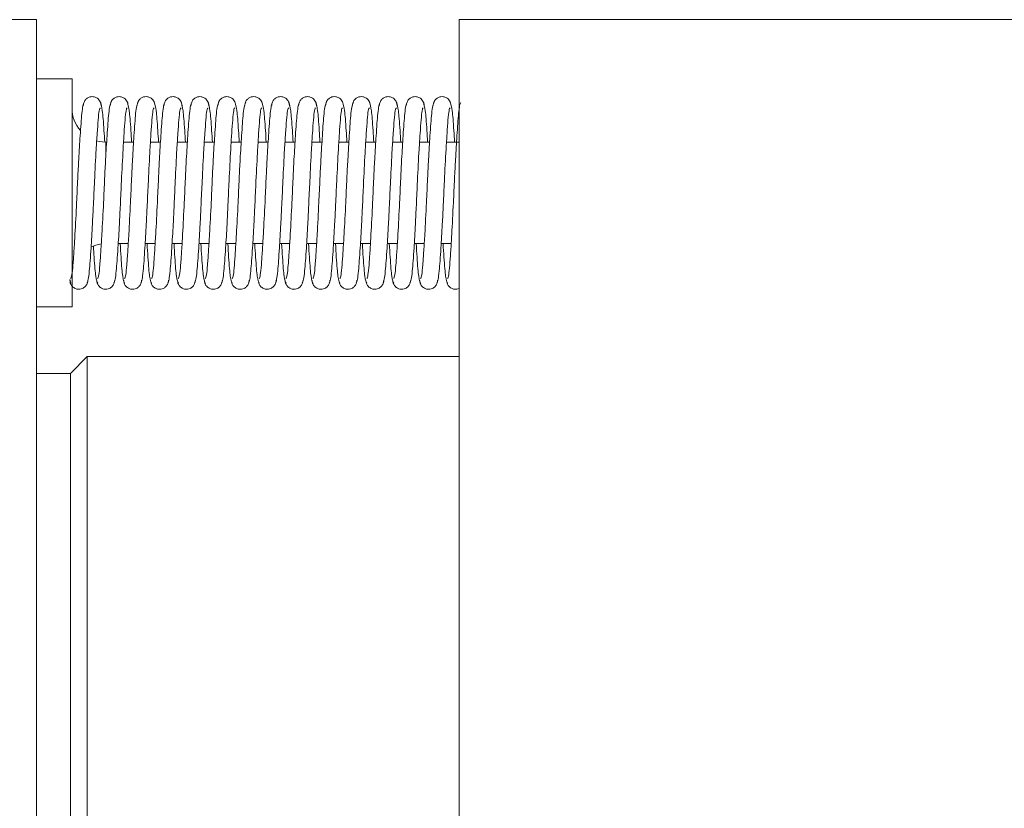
# Model space of a CAD drawing. Header units: inches. Extents: x 3.7 to 30.1, y 2.5 to 21.4.
# Tile 3 of 29: x 4.6 to 5.7, y 12.6 to 13.6. Entities that reach past the tile are written whole.
import ezdxf

# ---------------------------------------------------------------- set-up
doc = ezdxf.new("R2010")
doc.units = ezdxf.units.IN
doc.header["$MEASUREMENT"] = 0

msp = doc.modelspace()

# ---------------------------------------------------------------- linework, layer by layer
at = {"color": 7, "linetype": 'Continuous', "lineweight": 15}
for p, q in [((4.6042, 13.5666), (3.9792, 13.5666)), ((4.6042, 11.5316), (4.6042, 13.5666)), ((8.776, 13.5666), (5.1042, 13.5666)), ((5.1042, 13.5666), (5.1042, 11.5316)), ((4.6462, 13.4966), (4.6042, 13.4966)), ((4.6462, 13.2266), (4.6462, 13.4966)), ((4.6862, 13.4216), (4.6862, 13.4079)), ((4.7189, 13.4216), (4.7071, 13.4216)), ((4.7508, 13.4216), (4.7389, 13.4216)), ((4.7826, 13.4216), (4.7707, 13.4216)), ((4.8145, 13.4216), (4.8026, 13.4216)), ((4.8463, 13.4216), (4.8344, 13.4216)), ((4.8781, 13.4216), (4.8663, 13.4216)), ((4.91, 13.4216), (4.8981, 13.4216)), ((4.9418, 13.4216), (4.93, 13.4216)), ((4.9737, 13.4216), (4.9618, 13.4216)), ((5.0055, 13.4216), (4.9936, 13.4216)), ((5.0374, 13.4216), (5.0255, 13.4216)), ((5.0692, 13.4216), (5.0573, 13.4216)), ((5.1042, 13.4216), (5.0892, 13.4216)), ((4.7008, 13.3016), (4.7126, 13.3016)), ((4.7326, 13.3016), (4.7445, 13.3016)), ((4.7644, 13.3016), (4.7763, 13.3016)), ((4.7963, 13.3016), (4.8081, 13.3016)), ((4.8281, 13.3016), (4.84, 13.3016)), ((4.86, 13.3016), (4.8718, 13.3016)), ((4.8918, 13.3016), (4.9037, 13.3016)), ((4.9237, 13.3016), (4.9355, 13.3016)), ((4.9555, 13.3016), (4.9674, 13.3016)), ((4.9873, 13.3016), (4.9992, 13.3016)), ((5.0192, 13.3016), (5.031, 13.3016)), ((5.051, 13.3016), (5.0629, 13.3016)), ((5.0829, 13.3016), (5.0947, 13.3016)), ((4.6434, 13.2591), (4.6446, 13.2547)), ((4.6042, 13.2266), (4.6462, 13.2266)), ((4.6642, 13.1681), (4.6442, 13.1481)), ((5.1042, 13.1681), (4.6642, 13.1681)), ((4.6642, 13.1681), (4.6642, 12.0631)), ((4.6442, 13.1481), (4.6042, 13.1481)), ((4.6442, 13.1481), (4.6442, 12.1316))]:
    msp.add_line(p, q, dxfattribs=at)
at = {"color": 7, "linetype": 'Continuous', "lineweight": 15, "flags": 128}
msp.add_lwpolyline([(4.6862, 13.4216), (4.6784, 13.4223), (4.6752, 13.4231)], dxfattribs=at)
at = {"color": 7, "linetype": 'Continuous', "lineweight": 15}
for centre, start, end in [((4.6862, 13.4616), 180, 221.0291), ((4.6862, 13.2616), 98.1337, 116.5564)]:
    msp.add_arc(centre, 0.04, start, end, dxfattribs=at)
for points, knots in [([(4.6605, 13.4684), (4.66, 13.4676), (4.659, 13.4662), (4.6575, 13.454), (4.6559, 13.4327), (4.6542, 13.4043), (4.6528, 13.3772), (4.6514, 13.3464), (4.6499, 13.3165), (4.6484, 13.2921), (4.6472, 13.2754), (4.646, 13.2628), (4.645, 13.2611), (4.6445, 13.2602)], [0, 0, 0, 0, 0.085603, 0.160629, 0.286988, 0.386386, 0.457772, 0.544844, 0.666581, 0.740137, 0.819208, 0.904159, 1, 1, 1, 1]), ([(4.6807, 13.4648), (4.6806, 13.4659), (4.6803, 13.468), (4.6789, 13.4707), (4.6771, 13.4728), (4.6747, 13.4746), (4.6717, 13.4756), (4.6687, 13.4756), (4.6655, 13.4747), (4.6624, 13.4725), (4.6601, 13.4692), (4.6597, 13.4664), (4.6595, 13.465)], [0, 0, 0, 0, 0.087218, 0.170661, 0.248436, 0.319808, 0.443999, 0.551255, 0.660457, 0.774202, 0.889313, 1, 1, 1, 1]), ([(4.6924, 13.4684), (4.6919, 13.4676), (4.6909, 13.4662), (4.6893, 13.454), (4.6877, 13.4327), (4.686, 13.4043), (4.6846, 13.3772), (4.6833, 13.3464), (4.6817, 13.3165), (4.6802, 13.2921), (4.679, 13.2754), (4.6778, 13.2628), (4.6769, 13.2611), (4.6764, 13.2602)], [0, 0, 0, 0, 0.085603, 0.160629, 0.286988, 0.386386, 0.457772, 0.544844, 0.666581, 0.740137, 0.819208, 0.904159, 1, 1, 1, 1]), ([(4.6848, 13.4216), (4.6845, 13.4263), (4.6835, 13.4428), (4.682, 13.4618), (4.6805, 13.466), (4.6798, 13.4681)], [0, 0, 0, 0, 0.163916, 0.5741, 1, 1, 1, 1]), ([(4.7125, 13.4648), (4.7124, 13.4659), (4.7122, 13.468), (4.7108, 13.4707), (4.709, 13.4728), (4.7065, 13.4746), (4.7035, 13.4756), (4.7006, 13.4756), (4.6974, 13.4747), (4.6943, 13.4725), (4.6919, 13.4692), (4.6915, 13.4664), (4.6913, 13.465)], [0, 0, 0, 0, 0.087218, 0.170661, 0.248436, 0.319808, 0.443999, 0.551255, 0.660457, 0.774202, 0.889313, 1, 1, 1, 1]), ([(4.7242, 13.4684), (4.7237, 13.4676), (4.7227, 13.4662), (4.7211, 13.454), (4.7196, 13.4327), (4.7179, 13.4043), (4.7165, 13.3772), (4.7151, 13.3464), (4.7136, 13.3165), (4.7121, 13.2921), (4.7109, 13.2754), (4.7097, 13.2628), (4.7087, 13.2611), (4.7082, 13.2602)], [0, 0, 0, 0, 0.085603, 0.160629, 0.286988, 0.386386, 0.457772, 0.544844, 0.666581, 0.740137, 0.819208, 0.904159, 1, 1, 1, 1]), ([(4.7166, 13.4216), (4.7163, 13.4263), (4.7154, 13.4428), (4.7138, 13.4618), (4.7124, 13.466), (4.7116, 13.4681)], [0, 0, 0, 0, 0.164802, 0.574551, 1, 1, 1, 1]), ([(4.7444, 13.4648), (4.7442, 13.4659), (4.744, 13.468), (4.7426, 13.4707), (4.7408, 13.4728), (4.7384, 13.4746), (4.7354, 13.4756), (4.7324, 13.4756), (4.7292, 13.4747), (4.7261, 13.4725), (4.7238, 13.4692), (4.7234, 13.4664), (4.7232, 13.465)], [0, 0, 0, 0, 0.087218, 0.170661, 0.248436, 0.319808, 0.443999, 0.551255, 0.660457, 0.774202, 0.889313, 1, 1, 1, 1]), ([(4.7561, 13.4684), (4.7555, 13.4676), (4.7546, 13.4662), (4.753, 13.454), (4.7514, 13.4327), (4.7497, 13.4043), (4.7483, 13.3772), (4.747, 13.3464), (4.7454, 13.3165), (4.7439, 13.2921), (4.7427, 13.2754), (4.7415, 13.2628), (4.7406, 13.2611), (4.7401, 13.2602)], [0, 0, 0, 0, 0.085603, 0.160629, 0.286988, 0.386386, 0.457772, 0.544844, 0.666581, 0.740137, 0.819208, 0.904159, 1, 1, 1, 1]), ([(4.7485, 13.4216), (4.7482, 13.4263), (4.7472, 13.4428), (4.7457, 13.4618), (4.7442, 13.466), (4.7435, 13.4681)], [0, 0, 0, 0, 0.164802, 0.574551, 1, 1, 1, 1]), ([(4.7762, 13.4648), (4.7761, 13.4659), (4.7758, 13.468), (4.7745, 13.4707), (4.7727, 13.4728), (4.7702, 13.4746), (4.7672, 13.4756), (4.7643, 13.4756), (4.761, 13.4747), (4.758, 13.4725), (4.7556, 13.4692), (4.7552, 13.4664), (4.755, 13.465)], [0, 0, 0, 0, 0.087218, 0.170661, 0.248436, 0.319808, 0.443999, 0.551255, 0.660457, 0.774202, 0.889313, 1, 1, 1, 1]), ([(4.7879, 13.4684), (4.7874, 13.4676), (4.7864, 13.4662), (4.7848, 13.454), (4.7832, 13.4327), (4.7815, 13.4043), (4.7801, 13.3772), (4.7788, 13.3464), (4.7772, 13.3165), (4.7758, 13.2921), (4.7746, 13.2754), (4.7734, 13.2628), (4.7724, 13.2611), (4.7719, 13.2602)], [0, 0, 0, 0, 0.085603, 0.160629, 0.286988, 0.386386, 0.457772, 0.544844, 0.666581, 0.740137, 0.819208, 0.904159, 1, 1, 1, 1]), ([(4.7803, 13.4216), (4.78, 13.4263), (4.779, 13.4428), (4.7775, 13.4618), (4.7761, 13.466), (4.7753, 13.4681)], [0, 0, 0, 0, 0.164802, 0.574551, 1, 1, 1, 1]), ([(4.8081, 13.4648), (4.8079, 13.4659), (4.8077, 13.468), (4.8063, 13.4707), (4.8045, 13.4728), (4.802, 13.4746), (4.799, 13.4756), (4.7961, 13.4756), (4.7929, 13.4747), (4.7898, 13.4725), (4.7874, 13.4692), (4.7871, 13.4664), (4.7869, 13.465)], [0, 0, 0, 0, 0.087218, 0.170661, 0.248436, 0.319808, 0.443999, 0.551255, 0.660457, 0.774202, 0.889313, 1, 1, 1, 1]), ([(4.8197, 13.4684), (4.8192, 13.4676), (4.8182, 13.4662), (4.8167, 13.454), (4.8151, 13.4327), (4.8134, 13.4043), (4.812, 13.3772), (4.8107, 13.3464), (4.8091, 13.3165), (4.8076, 13.2921), (4.8064, 13.2754), (4.8052, 13.2628), (4.8043, 13.2611), (4.8038, 13.2602)], [0, 0, 0, 0, 0.085603, 0.160629, 0.286988, 0.386386, 0.457772, 0.544844, 0.666581, 0.740137, 0.819208, 0.904159, 1, 1, 1, 1]), ([(4.8122, 13.4216), (4.8119, 13.4263), (4.8109, 13.4428), (4.8094, 13.4618), (4.8079, 13.466), (4.8072, 13.4681)], [0, 0, 0, 0, 0.164802, 0.574551, 1, 1, 1, 1]), ([(4.8399, 13.4648), (4.8398, 13.4659), (4.8395, 13.468), (4.8381, 13.4707), (4.8364, 13.4728), (4.8339, 13.4746), (4.8309, 13.4756), (4.828, 13.4756), (4.8247, 13.4747), (4.8217, 13.4725), (4.8193, 13.4692), (4.8189, 13.4664), (4.8187, 13.465)], [0, 0, 0, 0, 0.087218, 0.170661, 0.248436, 0.319808, 0.443999, 0.551255, 0.660457, 0.774202, 0.889313, 1, 1, 1, 1]), ([(4.8516, 13.4684), (4.8511, 13.4676), (4.8501, 13.4662), (4.8485, 13.454), (4.8469, 13.4327), (4.8452, 13.4043), (4.8438, 13.3772), (4.8425, 13.3464), (4.8409, 13.3165), (4.8394, 13.2921), (4.8382, 13.2754), (4.8371, 13.2628), (4.8361, 13.2611), (4.8356, 13.2602)], [0, 0, 0, 0, 0.085603, 0.160629, 0.286988, 0.386386, 0.457772, 0.544844, 0.666581, 0.740137, 0.819208, 0.904159, 1, 1, 1, 1]), ([(4.844, 13.4216), (4.8437, 13.4263), (4.8427, 13.4428), (4.8412, 13.4618), (4.8397, 13.466), (4.839, 13.4681)], [0, 0, 0, 0, 0.164802, 0.574551, 1, 1, 1, 1]), ([(4.8717, 13.4648), (4.8716, 13.4659), (4.8714, 13.468), (4.87, 13.4707), (4.8682, 13.4728), (4.8657, 13.4746), (4.8627, 13.4756), (4.8598, 13.4756), (4.8566, 13.4747), (4.8535, 13.4725), (4.8511, 13.4692), (4.8507, 13.4664), (4.8506, 13.465)], [0, 0, 0, 0, 0.087218, 0.170661, 0.248436, 0.319808, 0.443999, 0.551255, 0.660457, 0.774202, 0.889313, 1, 1, 1, 1]), ([(4.8834, 13.4684), (4.8829, 13.4676), (4.8819, 13.4662), (4.8804, 13.454), (4.8788, 13.4327), (4.8771, 13.4043), (4.8757, 13.3772), (4.8743, 13.3464), (4.8728, 13.3165), (4.8713, 13.2921), (4.8701, 13.2754), (4.8689, 13.2628), (4.8679, 13.2611), (4.8674, 13.2602)], [0, 0, 0, 0, 0.085603, 0.160629, 0.286988, 0.386386, 0.457772, 0.544844, 0.666581, 0.740137, 0.819208, 0.904159, 1, 1, 1, 1]), ([(4.8758, 13.4216), (4.8756, 13.4263), (4.8746, 13.4428), (4.8731, 13.4618), (4.8716, 13.466), (4.8708, 13.4681)], [0, 0, 0, 0, 0.164802, 0.574551, 1, 1, 1, 1]), ([(4.9036, 13.4648), (4.9035, 13.4659), (4.9032, 13.468), (4.9018, 13.4707), (4.9, 13.4728), (4.8976, 13.4746), (4.8946, 13.4756), (4.8916, 13.4756), (4.8884, 13.4747), (4.8853, 13.4725), (4.883, 13.4692), (4.8826, 13.4664), (4.8824, 13.465)], [0, 0, 0, 0, 0.087218, 0.170661, 0.248436, 0.319808, 0.443999, 0.551255, 0.660457, 0.774202, 0.889313, 1, 1, 1, 1]), ([(4.9153, 13.4684), (4.9148, 13.4676), (4.9138, 13.4662), (4.9122, 13.454), (4.9106, 13.4327), (4.9089, 13.4043), (4.9075, 13.3772), (4.9062, 13.3464), (4.9046, 13.3165), (4.9031, 13.2921), (4.9019, 13.2754), (4.9007, 13.2628), (4.8998, 13.2611), (4.8993, 13.2602)], [0, 0, 0, 0, 0.085603, 0.160629, 0.286988, 0.386386, 0.457772, 0.544844, 0.666581, 0.740137, 0.819208, 0.904159, 1, 1, 1, 1]), ([(4.9077, 13.4216), (4.9074, 13.4263), (4.9064, 13.4428), (4.9049, 13.4618), (4.9034, 13.466), (4.9027, 13.4681)], [0, 0, 0, 0, 0.1648016, 0.5745507, 1, 1, 1, 1]), ([(4.9354, 13.4648), (4.9353, 13.4659), (4.9351, 13.468), (4.9337, 13.4707), (4.9319, 13.4728), (4.9294, 13.4746), (4.9264, 13.4756), (4.9235, 13.4756), (4.9203, 13.4747), (4.9172, 13.4725), (4.9148, 13.4692), (4.9144, 13.4664), (4.9142, 13.465)], [0, 0, 0, 0, 0.087218, 0.170661, 0.248436, 0.319808, 0.443999, 0.551255, 0.660457, 0.774202, 0.889313, 1, 1, 1, 1]), ([(4.9471, 13.4684), (4.9466, 13.4676), (4.9456, 13.4662), (4.944, 13.454), (4.9425, 13.4327), (4.9408, 13.4043), (4.9394, 13.3772), (4.938, 13.3464), (4.9365, 13.3165), (4.935, 13.2921), (4.9338, 13.2754), (4.9326, 13.2628), (4.9316, 13.2611), (4.9311, 13.2602)], [0, 0, 0, 0, 0.085603, 0.160629, 0.286988, 0.386386, 0.457772, 0.544844, 0.666581, 0.740137, 0.819208, 0.904159, 1, 1, 1, 1]), ([(4.9395, 13.4216), (4.9392, 13.4263), (4.9383, 13.4428), (4.9367, 13.4618), (4.9353, 13.466), (4.9345, 13.4681)], [0, 0, 0, 0, 0.164802, 0.574551, 1, 1, 1, 1]), ([(4.9673, 13.4648), (4.9671, 13.4659), (4.9669, 13.468), (4.9655, 13.4707), (4.9637, 13.4728), (4.9613, 13.4746), (4.9583, 13.4756), (4.9553, 13.4756), (4.9521, 13.4747), (4.949, 13.4725), (4.9467, 13.4692), (4.9463, 13.4664), (4.9461, 13.465)], [0, 0, 0, 0, 0.087218, 0.170661, 0.248436, 0.319808, 0.443999, 0.551255, 0.660457, 0.774202, 0.889313, 1, 1, 1, 1]), ([(4.979, 13.4684), (4.9784, 13.4676), (4.9775, 13.4662), (4.9759, 13.454), (4.9743, 13.4327), (4.9726, 13.4043), (4.9712, 13.3772), (4.9699, 13.3464), (4.9683, 13.3165), (4.9668, 13.2921), (4.9656, 13.2754), (4.9644, 13.2628), (4.9635, 13.2611), (4.963, 13.2602)], [0, 0, 0, 0, 0.085603, 0.160629, 0.286988, 0.386386, 0.457772, 0.544844, 0.666581, 0.740137, 0.819208, 0.904159, 1, 1, 1, 1]), ([(4.9714, 13.4216), (4.9711, 13.4263), (4.9701, 13.4428), (4.9686, 13.4618), (4.9671, 13.466), (4.9664, 13.4681)], [0, 0, 0, 0, 0.164802, 0.574551, 1, 1, 1, 1]), ([(4.9991, 13.4648), (4.999, 13.4659), (4.9987, 13.468), (4.9974, 13.4707), (4.9956, 13.4728), (4.9931, 13.4746), (4.9901, 13.4756), (4.9872, 13.4756), (4.9839, 13.4747), (4.9809, 13.4725), (4.9785, 13.4692), (4.9781, 13.4664), (4.9779, 13.465)], [0, 0, 0, 0, 0.087218, 0.170661, 0.248436, 0.319808, 0.443999, 0.551255, 0.660457, 0.774202, 0.889313, 1, 1, 1, 1]), ([(5.0108, 13.4684), (5.0103, 13.4676), (5.0093, 13.4662), (5.0077, 13.454), (5.0061, 13.4327), (5.0044, 13.4043), (5.003, 13.3772), (5.0017, 13.3464), (5.0001, 13.3165), (4.9987, 13.2921), (4.9975, 13.2754), (4.9963, 13.2628), (4.9953, 13.2611), (4.9948, 13.2602)], [0, 0, 0, 0, 0.085603, 0.160629, 0.286988, 0.386386, 0.457772, 0.544844, 0.666581, 0.740137, 0.819208, 0.904159, 1, 1, 1, 1]), ([(5.0032, 13.4216), (5.0029, 13.4263), (5.0019, 13.4428), (5.0004, 13.4618), (4.999, 13.466), (4.9982, 13.4681)], [0, 0, 0, 0, 0.164802, 0.574551, 1, 1, 1, 1]), ([(5.031, 13.4648), (5.0308, 13.4659), (5.0306, 13.468), (5.0292, 13.4707), (5.0274, 13.4728), (5.0249, 13.4746), (5.0219, 13.4756), (5.019, 13.4756), (5.0158, 13.4747), (5.0127, 13.4725), (5.0103, 13.4692), (5.01, 13.4664), (5.0098, 13.465)], [0, 0, 0, 0, 0.087218, 0.170661, 0.248436, 0.319808, 0.443999, 0.551255, 0.660457, 0.774202, 0.889313, 1, 1, 1, 1]), ([(5.0426, 13.4684), (5.0421, 13.4676), (5.0411, 13.4662), (5.0396, 13.454), (5.038, 13.4327), (5.0363, 13.4043), (5.0349, 13.3772), (5.0336, 13.3464), (5.032, 13.3165), (5.0305, 13.2921), (5.0293, 13.2754), (5.0281, 13.2628), (5.0272, 13.2611), (5.0267, 13.2602)], [0, 0, 0, 0, 0.085603, 0.160629, 0.286988, 0.386386, 0.457772, 0.544844, 0.666581, 0.740137, 0.819208, 0.904159, 1, 1, 1, 1]), ([(5.0351, 13.4216), (5.0348, 13.4263), (5.0338, 13.4428), (5.0323, 13.4618), (5.0308, 13.466), (5.0301, 13.4681)], [0, 0, 0, 0, 0.164802, 0.574551, 1, 1, 1, 1]), ([(5.0628, 13.4648), (5.0627, 13.4659), (5.0624, 13.468), (5.061, 13.4707), (5.0593, 13.4728), (5.0568, 13.4746), (5.0538, 13.4756), (5.0509, 13.4756), (5.0476, 13.4747), (5.0446, 13.4725), (5.0422, 13.4692), (5.0418, 13.4664), (5.0416, 13.465)], [0, 0, 0, 0, 0.087218, 0.170661, 0.248436, 0.319808, 0.443999, 0.551255, 0.660457, 0.774202, 0.889313, 1, 1, 1, 1]), ([(5.0745, 13.4684), (5.074, 13.4676), (5.073, 13.4662), (5.0714, 13.454), (5.0698, 13.4327), (5.0681, 13.4043), (5.0667, 13.3772), (5.0654, 13.3464), (5.0638, 13.3165), (5.0623, 13.2921), (5.0611, 13.2754), (5.06, 13.2628), (5.059, 13.2611), (5.0585, 13.2602)], [0, 0, 0, 0, 0.085603, 0.160629, 0.286988, 0.386386, 0.457772, 0.544844, 0.666581, 0.740137, 0.819208, 0.904159, 1, 1, 1, 1]), ([(5.0669, 13.4216), (5.0666, 13.4263), (5.0656, 13.4428), (5.0641, 13.4618), (5.0626, 13.466), (5.0619, 13.4681)], [0, 0, 0, 0, 0.164802, 0.574551, 1, 1, 1, 1]), ([(5.0946, 13.4648), (5.0945, 13.4659), (5.0943, 13.468), (5.0929, 13.4707), (5.0911, 13.4728), (5.0886, 13.4746), (5.0856, 13.4756), (5.0827, 13.4756), (5.0795, 13.4747), (5.0764, 13.4725), (5.074, 13.4692), (5.0736, 13.4664), (5.0735, 13.465)], [0, 0, 0, 0, 0.087218, 0.170661, 0.248436, 0.319808, 0.443999, 0.551255, 0.660457, 0.774202, 0.889313, 1, 1, 1, 1]), ([(5.1063, 13.4684), (5.1058, 13.4676), (5.1048, 13.4662), (5.1033, 13.454), (5.1017, 13.4327), (5.1, 13.4043), (5.0986, 13.3772), (5.0972, 13.3464), (5.0957, 13.3165), (5.0942, 13.2921), (5.093, 13.2754), (5.0918, 13.2628), (5.0908, 13.2611), (5.0903, 13.2602)], [0, 0, 0, 0, 0.085603, 0.160629, 0.286988, 0.386386, 0.457772, 0.544844, 0.666581, 0.740137, 0.819208, 0.904159, 1, 1, 1, 1]), ([(5.0987, 13.4216), (5.0985, 13.4263), (5.0975, 13.4428), (5.096, 13.4618), (5.0945, 13.466), (5.0937, 13.4681)], [0, 0, 0, 0, 0.164802, 0.574551, 1, 1, 1, 1]), ([(4.6639, 13.255), (4.6644, 13.256), (4.6653, 13.2579), (4.6669, 13.2708), (4.6684, 13.2928), (4.6701, 13.3215), (4.6715, 13.3489), (4.6729, 13.3796), (4.6744, 13.4092), (4.6759, 13.433), (4.6771, 13.4491), (4.6782, 13.4607), (4.6791, 13.4618), (4.6796, 13.4624)], [0, 0, 0, 0, 0.085972, 0.161372, 0.288463, 0.388516, 0.460398, 0.548067, 0.670583, 0.744567, 0.824059, 0.909413, 1, 1, 1, 1]), ([(4.6957, 13.255), (4.6962, 13.256), (4.6972, 13.2579), (4.6987, 13.2708), (4.7003, 13.2928), (4.702, 13.3215), (4.7034, 13.3489), (4.7047, 13.3796), (4.7063, 13.4092), (4.7077, 13.433), (4.7089, 13.4491), (4.7101, 13.4607), (4.711, 13.4618), (4.7114, 13.4624)], [0, 0, 0, 0, 0.085972, 0.161372, 0.288463, 0.388516, 0.460398, 0.548067, 0.670583, 0.744567, 0.824059, 0.909413, 1, 1, 1, 1]), ([(4.7275, 13.255), (4.7281, 13.256), (4.729, 13.2579), (4.7306, 13.2708), (4.7321, 13.2928), (4.7338, 13.3215), (4.7352, 13.3489), (4.7366, 13.3796), (4.7381, 13.4092), (4.7396, 13.433), (4.7408, 13.4491), (4.7419, 13.4607), (4.7428, 13.4618), (4.7433, 13.4624)], [0, 0, 0, 0, 0.085972, 0.161372, 0.288463, 0.388516, 0.460398, 0.548067, 0.670583, 0.744567, 0.824059, 0.909413, 1, 1, 1, 1]), ([(4.7594, 13.255), (4.7599, 13.256), (4.7609, 13.2579), (4.7624, 13.2708), (4.764, 13.2928), (4.7657, 13.3215), (4.7671, 13.3489), (4.7684, 13.3796), (4.7699, 13.4092), (4.7714, 13.433), (4.7726, 13.4491), (4.7737, 13.4607), (4.7746, 13.4618), (4.7751, 13.4624)], [0, 0, 0, 0, 0.085972, 0.161372, 0.288463, 0.388516, 0.460398, 0.548067, 0.670583, 0.744567, 0.824059, 0.909413, 1, 1, 1, 1]), ([(4.7912, 13.255), (4.7917, 13.256), (4.7927, 13.2579), (4.7942, 13.2708), (4.7958, 13.2928), (4.7975, 13.3215), (4.7989, 13.3489), (4.8002, 13.3796), (4.8018, 13.4092), (4.8033, 13.433), (4.8045, 13.4491), (4.8056, 13.4607), (4.8065, 13.4618), (4.807, 13.4624)], [0, 0, 0, 0, 0.085972, 0.161372, 0.288463, 0.388516, 0.460398, 0.548067, 0.670583, 0.744567, 0.824059, 0.909413, 1, 1, 1, 1]), ([(4.8231, 13.255), (4.8236, 13.256), (4.8245, 13.2579), (4.8261, 13.2708), (4.8277, 13.2928), (4.8294, 13.3215), (4.8307, 13.3489), (4.8321, 13.3796), (4.8336, 13.4092), (4.8351, 13.433), (4.8363, 13.4491), (4.8374, 13.4607), (4.8383, 13.4618), (4.8388, 13.4624)], [0, 0, 0, 0, 0.085972, 0.161372, 0.288463, 0.388516, 0.460398, 0.548067, 0.670583, 0.744567, 0.824059, 0.909413, 1, 1, 1, 1]), ([(4.8549, 13.255), (4.8554, 13.256), (4.8564, 13.2579), (4.8579, 13.2708), (4.8595, 13.2928), (4.8612, 13.3215), (4.8626, 13.3489), (4.8639, 13.3796), (4.8655, 13.4092), (4.867, 13.433), (4.8681, 13.4491), (4.8693, 13.4607), (4.8702, 13.4618), (4.8706, 13.4624)], [0, 0, 0, 0, 0.085972, 0.161372, 0.288463, 0.388516, 0.460398, 0.548067, 0.670583, 0.744567, 0.824059, 0.909413, 1, 1, 1, 1]), ([(4.8868, 13.255), (4.8873, 13.256), (4.8882, 13.2579), (4.8898, 13.2708), (4.8913, 13.2928), (4.893, 13.3215), (4.8944, 13.3489), (4.8958, 13.3796), (4.8973, 13.4092), (4.8988, 13.433), (4.9, 13.4491), (4.9011, 13.4607), (4.902, 13.4618), (4.9025, 13.4624)], [0, 0, 0, 0, 0.085972, 0.161372, 0.288463, 0.388516, 0.460398, 0.548067, 0.670583, 0.744567, 0.824059, 0.909413, 1, 1, 1, 1]), ([(4.9186, 13.255), (4.9191, 13.256), (4.9201, 13.2579), (4.9216, 13.2708), (4.9232, 13.2928), (4.9249, 13.3215), (4.9263, 13.3489), (4.9276, 13.3796), (4.9292, 13.4092), (4.9306, 13.433), (4.9318, 13.4491), (4.933, 13.4607), (4.9339, 13.4618), (4.9343, 13.4624)], [0, 0, 0, 0, 0.085972, 0.161372, 0.288463, 0.388516, 0.460398, 0.548067, 0.670583, 0.744567, 0.824059, 0.909413, 1, 1, 1, 1]), ([(4.9504, 13.255), (4.951, 13.256), (4.9519, 13.2579), (4.9535, 13.2708), (4.955, 13.2928), (4.9567, 13.3215), (4.9581, 13.3489), (4.9595, 13.3796), (4.961, 13.4092), (4.9625, 13.433), (4.9637, 13.4491), (4.9648, 13.4607), (4.9657, 13.4618), (4.9662, 13.4624)], [0, 0, 0, 0, 0.085972, 0.161372, 0.288463, 0.388516, 0.460398, 0.548067, 0.670583, 0.744567, 0.824059, 0.909413, 1, 1, 1, 1]), ([(4.9823, 13.255), (4.9828, 13.256), (4.9838, 13.2579), (4.9853, 13.2708), (4.9869, 13.2928), (4.9886, 13.3215), (4.99, 13.3489), (4.9913, 13.3796), (4.9928, 13.4092), (4.9943, 13.433), (4.9955, 13.4491), (4.9966, 13.4607), (4.9975, 13.4618), (4.998, 13.4624)], [0, 0, 0, 0, 0.085972, 0.161372, 0.288463, 0.388516, 0.460398, 0.548067, 0.670583, 0.744567, 0.824059, 0.909413, 1, 1, 1, 1]), ([(5.0141, 13.255), (5.0146, 13.256), (5.0156, 13.2579), (5.0171, 13.2708), (5.0187, 13.2928), (5.0204, 13.3215), (5.0218, 13.3489), (5.0231, 13.3796), (5.0247, 13.4092), (5.0262, 13.433), (5.0274, 13.4491), (5.0285, 13.4607), (5.0294, 13.4618), (5.0299, 13.4624)], [0, 0, 0, 0, 0.085972, 0.161372, 0.288463, 0.388516, 0.460398, 0.548067, 0.670583, 0.744567, 0.824059, 0.909413, 1, 1, 1, 1]), ([(5.046, 13.255), (5.0465, 13.256), (5.0474, 13.2579), (5.049, 13.2708), (5.0506, 13.2928), (5.0523, 13.3215), (5.0536, 13.3489), (5.055, 13.3796), (5.0565, 13.4092), (5.058, 13.433), (5.0592, 13.4491), (5.0603, 13.4607), (5.0612, 13.4618), (5.0617, 13.4624)], [0, 0, 0, 0, 0.085972, 0.161372, 0.288463, 0.388516, 0.460398, 0.548067, 0.670583, 0.744567, 0.824059, 0.909413, 1, 1, 1, 1]), ([(5.0778, 13.255), (5.0783, 13.256), (5.0793, 13.2579), (5.0808, 13.2708), (5.0824, 13.2928), (5.0841, 13.3215), (5.0855, 13.3489), (5.0868, 13.3796), (5.0884, 13.4092), (5.0899, 13.433), (5.091, 13.4491), (5.0922, 13.4607), (5.0931, 13.4618), (5.0935, 13.4624)], [0, 0, 0, 0, 0.085972, 0.161372, 0.288463, 0.388516, 0.460398, 0.548067, 0.670583, 0.744567, 0.824059, 0.909413, 1, 1, 1, 1]), ([(4.6714, 13.2986), (4.6717, 13.2941), (4.6727, 13.278), (4.6742, 13.2599), (4.6757, 13.2565), (4.6765, 13.2547)], [0, 0, 0, 0, 0.159418, 0.571661, 1, 1, 1, 1]), ([(4.7031, 13.3016), (4.7034, 13.296), (4.7045, 13.2788), (4.706, 13.2599), (4.7075, 13.2564), (4.7083, 13.2547)], [0, 0, 0, 0, 0.188678, 0.586571, 1, 1, 1, 1]), ([(4.7349, 13.3016), (4.7353, 13.296), (4.7363, 13.2788), (4.7379, 13.2599), (4.7394, 13.2564), (4.7401, 13.2547)], [0, 0, 0, 0, 0.188678, 0.586571, 1, 1, 1, 1]), ([(4.7668, 13.3016), (4.7671, 13.296), (4.7681, 13.2788), (4.7697, 13.2599), (4.7712, 13.2564), (4.772, 13.2547)], [0, 0, 0, 0, 0.188678, 0.586571, 1, 1, 1, 1]), ([(4.7986, 13.3016), (4.7989, 13.296), (4.8, 13.2788), (4.8016, 13.2599), (4.8031, 13.2564), (4.8038, 13.2547)], [0, 0, 0, 0, 0.188678, 0.586571, 1, 1, 1, 1]), ([(4.8304, 13.3016), (4.8308, 13.296), (4.8318, 13.2788), (4.8334, 13.2599), (4.8349, 13.2564), (4.8357, 13.2547)], [0, 0, 0, 0, 0.188678, 0.586571, 1, 1, 1, 1]), ([(4.8623, 13.3016), (4.8626, 13.296), (4.8637, 13.2788), (4.8653, 13.2599), (4.8668, 13.2564), (4.8675, 13.2547)], [0, 0, 0, 0, 0.188678, 0.586571, 1, 1, 1, 1]), ([(4.8941, 13.3016), (4.8945, 13.296), (4.8955, 13.2788), (4.8971, 13.2599), (4.8986, 13.2564), (4.8994, 13.2547)], [0, 0, 0, 0, 0.188678, 0.586571, 1, 1, 1, 1]), ([(4.926, 13.3016), (4.9263, 13.296), (4.9274, 13.2788), (4.9289, 13.2599), (4.9304, 13.2564), (4.9312, 13.2547)], [0, 0, 0, 0, 0.188678, 0.586571, 1, 1, 1, 1]), ([(4.9578, 13.3016), (4.9582, 13.296), (4.9592, 13.2788), (4.9608, 13.2599), (4.9623, 13.2564), (4.963, 13.2547)], [0, 0, 0, 0, 0.188678, 0.586571, 1, 1, 1, 1]), ([(4.9897, 13.3016), (4.99, 13.296), (4.991, 13.2788), (4.9926, 13.2599), (4.9941, 13.2564), (4.9949, 13.2547)], [0, 0, 0, 0, 0.1886778, 0.586571, 1, 1, 1, 1]), ([(5.0215, 13.3016), (5.0218, 13.296), (5.0229, 13.2788), (5.0245, 13.2599), (5.026, 13.2564), (5.0267, 13.2547)], [0, 0, 0, 0, 0.1886778, 0.586571, 1, 1, 1, 1]), ([(5.0533, 13.3016), (5.0537, 13.296), (5.0547, 13.2788), (5.0563, 13.2599), (5.0578, 13.2564), (5.0586, 13.2547)], [0, 0, 0, 0, 0.188678, 0.586571, 1, 1, 1, 1]), ([(5.0852, 13.3016), (5.0855, 13.296), (5.0866, 13.2788), (5.0882, 13.2599), (5.0897, 13.2564), (5.0904, 13.2547)], [0, 0, 0, 0, 0.188678, 0.586571, 1, 1, 1, 1]), ([(4.6436, 13.2581), (4.6437, 13.257), (4.6439, 13.2549), (4.6453, 13.2522), (4.6471, 13.2502), (4.6496, 13.2485), (4.6526, 13.2475), (4.6555, 13.2475), (4.6587, 13.2484), (4.6618, 13.2507), (4.6642, 13.2541), (4.6646, 13.2569), (4.6648, 13.2583)], [0, 0, 0, 0, 0.08413, 0.164604, 0.239579, 0.308413, 0.428746, 0.534561, 0.645065, 0.762333, 0.882673, 1, 1, 1, 1]), ([(4.6754, 13.2581), (4.6755, 13.257), (4.6758, 13.2549), (4.6772, 13.2522), (4.6789, 13.2502), (4.6814, 13.2485), (4.6844, 13.2475), (4.6874, 13.2475), (4.6906, 13.2484), (4.6936, 13.2507), (4.696, 13.2541), (4.6964, 13.2569), (4.6966, 13.2583)], [0, 0, 0, 0, 0.08413, 0.164604, 0.239579, 0.308413, 0.428746, 0.534561, 0.645065, 0.762333, 0.882673, 1, 1, 1, 1]), ([(4.7073, 13.2581), (4.7074, 13.257), (4.7076, 13.2549), (4.709, 13.2522), (4.7108, 13.2502), (4.7132, 13.2485), (4.7163, 13.2475), (4.7192, 13.2475), (4.7224, 13.2484), (4.7255, 13.2507), (4.7279, 13.2541), (4.7283, 13.2569), (4.7284, 13.2583)], [0, 0, 0, 0, 0.08413, 0.164604, 0.239579, 0.308413, 0.428746, 0.534561, 0.645065, 0.762333, 0.882673, 1, 1, 1, 1]), ([(4.7391, 13.2581), (4.7392, 13.257), (4.7395, 13.2549), (4.7408, 13.2522), (4.7426, 13.2502), (4.7451, 13.2485), (4.7481, 13.2475), (4.751, 13.2475), (4.7543, 13.2484), (4.7573, 13.2507), (4.7597, 13.2541), (4.7601, 13.2569), (4.7603, 13.2583)], [0, 0, 0, 0, 0.08413, 0.164604, 0.239579, 0.308413, 0.428746, 0.534561, 0.645065, 0.762333, 0.882673, 1, 1, 1, 1]), ([(4.771, 13.2581), (4.7711, 13.257), (4.7713, 13.2549), (4.7727, 13.2522), (4.7745, 13.2502), (4.7769, 13.2485), (4.7799, 13.2475), (4.7829, 13.2475), (4.7861, 13.2484), (4.7892, 13.2507), (4.7915, 13.2541), (4.7919, 13.2569), (4.7921, 13.2583)], [0, 0, 0, 0, 0.08413, 0.164604, 0.239579, 0.308413, 0.428746, 0.534561, 0.645065, 0.762333, 0.882673, 1, 1, 1, 1]), ([(4.8028, 13.2581), (4.8029, 13.257), (4.8031, 13.2549), (4.8045, 13.2522), (4.8063, 13.2502), (4.8088, 13.2485), (4.8118, 13.2475), (4.8147, 13.2475), (4.8179, 13.2484), (4.821, 13.2507), (4.8234, 13.2541), (4.8238, 13.2569), (4.824, 13.2583)], [0, 0, 0, 0, 0.08413, 0.164604, 0.239579, 0.308413, 0.428746, 0.534561, 0.645065, 0.762333, 0.882673, 1, 1, 1, 1]), ([(4.8346, 13.2581), (4.8348, 13.257), (4.835, 13.2549), (4.8364, 13.2522), (4.8381, 13.2502), (4.8406, 13.2485), (4.8436, 13.2475), (4.8466, 13.2475), (4.8498, 13.2484), (4.8529, 13.2507), (4.8552, 13.2541), (4.8556, 13.2569), (4.8558, 13.2583)], [0, 0, 0, 0, 0.08413, 0.164604, 0.239579, 0.308413, 0.428746, 0.534561, 0.645065, 0.762333, 0.882673, 1, 1, 1, 1]), ([(4.8665, 13.2581), (4.8666, 13.257), (4.8668, 13.2549), (4.8682, 13.2522), (4.87, 13.2502), (4.8725, 13.2485), (4.8755, 13.2475), (4.8784, 13.2475), (4.8816, 13.2484), (4.8847, 13.2507), (4.8871, 13.2541), (4.8875, 13.2569), (4.8877, 13.2583)], [0, 0, 0, 0, 0.08413, 0.164604, 0.239579, 0.308413, 0.428746, 0.534561, 0.645065, 0.762333, 0.882673, 1, 1, 1, 1]), ([(4.8983, 13.2581), (4.8984, 13.257), (4.8987, 13.2549), (4.9001, 13.2522), (4.9018, 13.2502), (4.9043, 13.2485), (4.9073, 13.2475), (4.9103, 13.2475), (4.9135, 13.2484), (4.9165, 13.2507), (4.9189, 13.2541), (4.9193, 13.2569), (4.9195, 13.2583)], [0, 0, 0, 0, 0.08413, 0.164604, 0.239579, 0.308413, 0.428746, 0.534561, 0.645065, 0.762333, 0.882673, 1, 1, 1, 1]), ([(4.9302, 13.2581), (4.9303, 13.257), (4.9305, 13.2549), (4.9319, 13.2522), (4.9337, 13.2502), (4.9361, 13.2485), (4.9392, 13.2475), (4.9421, 13.2475), (4.9453, 13.2484), (4.9484, 13.2507), (4.9508, 13.2541), (4.9512, 13.2569), (4.9513, 13.2583)], [0, 0, 0, 0, 0.08413, 0.164604, 0.239579, 0.308413, 0.428746, 0.534561, 0.645065, 0.762333, 0.882673, 1, 1, 1, 1]), ([(4.962, 13.2581), (4.9621, 13.257), (4.9624, 13.2549), (4.9637, 13.2522), (4.9655, 13.2502), (4.968, 13.2485), (4.971, 13.2475), (4.9739, 13.2475), (4.9772, 13.2484), (4.9802, 13.2507), (4.9826, 13.2541), (4.983, 13.2569), (4.9832, 13.2583)], [0, 0, 0, 0, 0.08413, 0.164604, 0.239579, 0.308413, 0.428746, 0.534561, 0.645065, 0.762333, 0.882673, 1, 1, 1, 1]), ([(4.9939, 13.2581), (4.994, 13.257), (4.9942, 13.2549), (4.9956, 13.2522), (4.9974, 13.2502), (4.9998, 13.2485), (5.0028, 13.2475), (5.0058, 13.2475), (5.009, 13.2484), (5.0121, 13.2507), (5.0144, 13.2541), (5.0148, 13.2569), (5.015, 13.2583)], [0, 0, 0, 0, 0.08413, 0.164604, 0.239579, 0.308413, 0.428746, 0.534561, 0.645065, 0.762333, 0.882673, 1, 1, 1, 1]), ([(5.0257, 13.2581), (5.0258, 13.257), (5.026, 13.2549), (5.0274, 13.2522), (5.0292, 13.2502), (5.0317, 13.2485), (5.0347, 13.2475), (5.0376, 13.2475), (5.0408, 13.2484), (5.0439, 13.2507), (5.0463, 13.2541), (5.0467, 13.2569), (5.0469, 13.2583)], [0, 0, 0, 0, 0.08413, 0.164604, 0.239579, 0.308413, 0.428746, 0.534561, 0.645065, 0.762333, 0.882673, 1, 1, 1, 1]), ([(5.0575, 13.2581), (5.0577, 13.257), (5.0579, 13.2549), (5.0593, 13.2522), (5.061, 13.2502), (5.0635, 13.2485), (5.0665, 13.2475), (5.0695, 13.2475), (5.0727, 13.2484), (5.0758, 13.2507), (5.0781, 13.2541), (5.0785, 13.2569), (5.0787, 13.2583)], [0, 0, 0, 0, 0.08413, 0.164604, 0.239579, 0.308413, 0.428746, 0.534561, 0.645065, 0.762333, 0.882673, 1, 1, 1, 1]), ([(5.0894, 13.2581), (5.0895, 13.257), (5.0897, 13.2549), (5.0911, 13.2522), (5.0929, 13.2502), (5.0954, 13.2484), (5.0984, 13.2475), (5.1013, 13.2475), (5.1032, 13.2482), (5.1042, 13.2486)], [0, 0, 0, 0, 0.1317521, 0.2577774, 0.3751916, 0.4829886, 0.6714353, 0.8371463, 1, 1, 1, 1])]:
    msp.add_open_spline(points, degree=3, knots=knots, dxfattribs=at)

doc.saveas('drawing.dxf')
